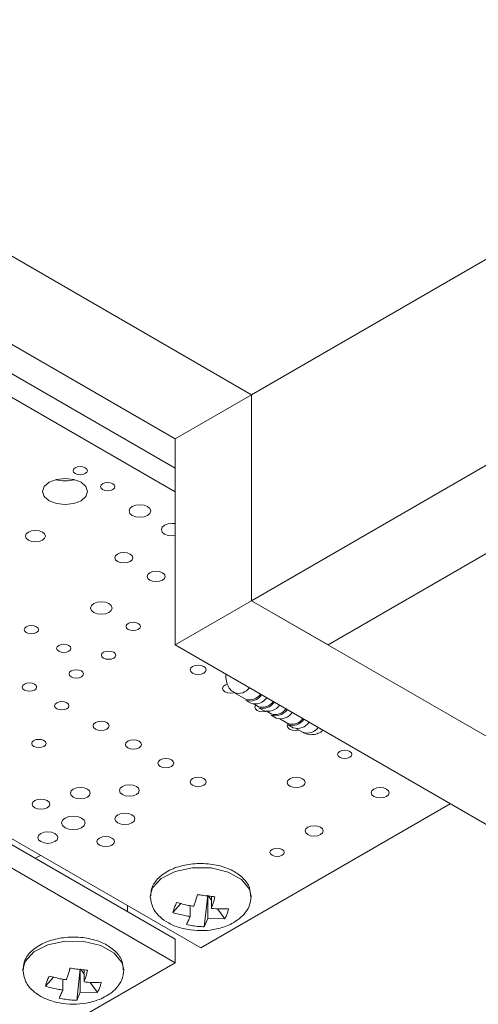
# Model space of a CAD drawing. Header units: millimetres. Extents: x 0 to 210, y 0 to 297.
# Tile 15 of 24: x 143.88 to 146.42, y 158.48 to 163.94. Entities that reach past the tile are written whole.
import ezdxf

# ---------------------------------------------------------------- set-up
doc = ezdxf.new("R2010")
doc.units = ezdxf.units.MM

msp = doc.modelspace()

# ---------------------------------------------------------------- linework, layer by layer
at = {"color": 7, "linetype": 'Continuous', "lineweight": 15}
for p, q in [((145.1646, 161.8619), (158.5997, 169.6178)), ((158.5997, 168.4746), (145.1646, 160.7188)), ((159.0239, 168.2297), (145.5889, 160.4738)), ((143.0433, 163.0865), (145.1646, 161.8619)), ((145.1646, 161.8619), (143.2084, 162.9913)), ((142.6191, 162.8416), (144.7404, 161.617)), ((144.7404, 161.454), (143.1847, 162.3521)), ((144.7404, 161.3234), (143.1847, 162.2214)), ((145.1646, 161.8619), (144.7404, 161.617)), ((145.1646, 160.7188), (145.1646, 161.8619)), ((144.7404, 161.617), (144.7404, 160.4738)), ((145.1646, 160.7188), (144.7404, 160.4738)), ((145.5889, 160.4738), (145.1646, 160.7188)), ((145.1646, 160.7188), (152.9428, 156.2285)), ((144.7404, 160.4738), (152.5185, 155.9836)), ((145.0687, 160.2084), (145.1307, 160.1726)), ((145.1317, 160.1662), (145.16, 160.1499)), ((145.1793, 160.1446), (145.2014, 160.1318)), ((145.2024, 160.1254), (145.2307, 160.1091)), ((145.25, 160.1037), (145.2721, 160.091)), ((145.2731, 160.0846), (145.3014, 160.0683)), ((145.3207, 160.0629), (145.3656, 160.037)), ((145.3667, 160.0306), (145.395, 160.0143)), ((145.4142, 160.0089), (145.4505, 159.988)), ((144.7404, 158.8415), (143.4747, 159.5722)), ((143.503, 159.5885), (144.8818, 158.7925)), ((144.8818, 158.7925), (146.2673, 159.5924)), ((144.7404, 158.7109), (143.3616, 159.5068)), ((144.9004, 158.9101), (144.9205, 159.0849)), ((144.9205, 158.9555), (144.9205, 159.0849)), ((144.941, 159.0568), (144.9234, 159.0809)), ((144.941, 159.012), (144.941, 159.079)), ((145.1617, 159.0737), (145.1618, 159.0787)), ((144.4747, 158.9949), (144.4747, 159.0275)), ((144.7717, 159.0392), (144.727, 158.9887)), ((144.8226, 158.9673), (144.8226, 159.0273)), ((145.0161, 158.9537), (144.9751, 159.0099)), ((144.9205, 158.9555), (144.9004, 158.9101)), ((144.9205, 158.9555), (145.0161, 158.9537)), ((144.7404, 158.7109), (144.7404, 158.8415)), ((142.6191, 157.4863), (144.7404, 158.7109)), ((144.0646, 158.631), (144.0199, 158.5805)), ((144.1933, 158.5019), (144.2134, 158.6767)), ((144.2134, 158.5473), (144.2134, 158.6767)), ((144.2339, 158.6486), (144.2163, 158.6727)), ((144.2339, 158.6038), (144.2339, 158.6708)), ((144.4546, 158.6655), (144.4547, 158.6705)), ((144.1155, 158.5591), (144.1155, 158.6191)), ((144.309, 158.5455), (144.268, 158.6017)), ((144.2134, 158.5473), (144.1933, 158.5019)), ((144.2134, 158.5473), (144.309, 158.5455))]:
    msp.add_line(p, q, dxfattribs=at)
at = {"color": 7, "linetype": 'Continuous', "lineweight": 15, "flags": 128}
for points in [[(144.2411, 161.4565), (144.2282, 161.4614), (144.2129, 161.4632), (144.1977, 161.4614), (144.1847, 161.4565), (144.1761, 161.449), (144.1731, 161.4402), (144.1761, 161.4314), (144.1847, 161.4239), (144.1977, 161.4189), (144.2129, 161.4172), (144.2282, 161.4189), (144.2411, 161.4239), (144.2498, 161.4314), (144.2528, 161.4402), (144.2498, 161.449), (144.2411, 161.4565)], [(144.2174, 161.376), (144.1769, 161.3916), (144.1291, 161.3971), (144.0812, 161.3916), (144.0407, 161.376), (144.0136, 161.3526), (144.0041, 161.325), (144.0136, 161.2974), (144.0407, 161.274), (144.0812, 161.2583), (144.1291, 161.2528), (144.1769, 161.2583), (144.2174, 161.274), (144.2445, 161.2974), (144.254, 161.325), (144.2445, 161.3526), (144.2174, 161.376)], [(144.3938, 161.3683), (144.3809, 161.3733), (144.3656, 161.3751), (144.3503, 161.3733), (144.3374, 161.3683), (144.3288, 161.3609), (144.3257, 161.352), (144.3288, 161.3432), (144.3374, 161.3358), (144.3503, 161.3308), (144.3656, 161.329), (144.3809, 161.3308), (144.3938, 161.3358), (144.4025, 161.3432), (144.4055, 161.352), (144.4025, 161.3609), (144.3938, 161.3683)], [(144.5869, 161.2413), (144.5674, 161.2488), (144.5445, 161.2514), (144.5216, 161.2488), (144.5021, 161.2413), (144.4891, 161.2301), (144.4846, 161.2168), (144.4891, 161.2036), (144.5021, 161.1924), (144.5216, 161.1849), (144.5445, 161.1822), (144.5674, 161.1849), (144.5869, 161.1924), (144.5999, 161.2036), (144.6044, 161.2168), (144.5999, 161.2301), (144.5869, 161.2413)], [(144.7404, 161.1465), (144.7241, 161.1478), (144.7012, 161.1451), (144.6817, 161.1376), (144.6687, 161.1264), (144.6642, 161.1132), (144.6687, 161.0999), (144.6817, 161.0887), (144.7012, 161.0812), (144.7241, 161.0786), (144.7404, 161.0799)], [(144.0033, 161.0998), (143.9855, 161.1067), (143.9644, 161.1091), (143.9433, 161.1067), (143.9254, 161.0998), (143.9134, 161.0895), (143.9093, 161.0773), (143.9134, 161.0651), (143.9254, 161.0548), (143.9433, 161.0479), (143.9644, 161.0455), (143.9855, 161.0479), (144.0033, 161.0548), (144.0153, 161.0651), (144.0195, 161.0773), (144.0153, 161.0895), (144.0033, 161.0998)], [(144.4901, 160.9781), (144.4738, 160.9843), (144.4547, 160.9865), (144.4355, 160.9843), (144.4193, 160.9781), (144.4085, 160.9687), (144.4047, 160.9576), (144.4085, 160.9466), (144.4193, 160.9372), (144.4355, 160.9309), (144.4547, 160.9287), (144.4738, 160.9309), (144.4901, 160.9372), (144.5009, 160.9466), (144.5047, 160.9576), (144.5009, 160.9687), (144.4901, 160.9781)], [(144.6697, 160.8744), (144.6534, 160.8806), (144.6343, 160.8828), (144.6151, 160.8806), (144.5989, 160.8744), (144.5881, 160.865), (144.5843, 160.854), (144.5881, 160.8429), (144.5989, 160.8335), (144.6151, 160.8273), (144.6343, 160.8251), (144.6534, 160.8273), (144.6697, 160.8335), (144.6805, 160.8429), (144.6843, 160.854), (144.6805, 160.865), (144.6697, 160.8744)], [(144.3726, 160.7029), (144.3532, 160.7104), (144.3302, 160.713), (144.3073, 160.7104), (144.2878, 160.7029), (144.2748, 160.6917), (144.2703, 160.6784), (144.2748, 160.6652), (144.2878, 160.6539), (144.3073, 160.6464), (144.3302, 160.6438), (144.3532, 160.6464), (144.3726, 160.6539), (144.3856, 160.6652), (144.3902, 160.6784), (144.3856, 160.6917), (144.3726, 160.7029)], [(144.5352, 160.5927), (144.5222, 160.5977), (144.507, 160.5994), (144.4917, 160.5977), (144.4788, 160.5927), (144.4701, 160.5852), (144.4671, 160.5764), (144.4701, 160.5676), (144.4788, 160.5601), (144.4917, 160.5551), (144.507, 160.5534), (144.5222, 160.5551), (144.5352, 160.5601), (144.5438, 160.5676), (144.5468, 160.5764), (144.5438, 160.5852), (144.5352, 160.5927)], [(143.9701, 160.575), (143.9572, 160.58), (143.9419, 160.5818), (143.9267, 160.58), (143.9137, 160.575), (143.9051, 160.5676), (143.902, 160.5588), (143.9051, 160.55), (143.9137, 160.5425), (143.9267, 160.5375), (143.9419, 160.5357), (143.9572, 160.5375), (143.9701, 160.5425), (143.9788, 160.55), (143.9818, 160.5588), (143.9788, 160.5676), (143.9701, 160.575)], [(144.1497, 160.4714), (144.1368, 160.4763), (144.1215, 160.4781), (144.1063, 160.4763), (144.0933, 160.4714), (144.0847, 160.4639), (144.0816, 160.4551), (144.0847, 160.4463), (144.0933, 160.4388), (144.1063, 160.4338), (144.1215, 160.4321), (144.1368, 160.4338), (144.1497, 160.4388), (144.1584, 160.4463), (144.1614, 160.4551), (144.1584, 160.4639), (144.1497, 160.4714)], [(144.3988, 160.4331), (144.3859, 160.4381), (144.3706, 160.4398), (144.3554, 160.4381), (144.3424, 160.4331), (144.3338, 160.4256), (144.3308, 160.4168), (144.3338, 160.408), (144.3424, 160.4005), (144.3554, 160.3956), (144.3706, 160.3938), (144.3859, 160.3956), (144.3988, 160.4005), (144.4075, 160.408), (144.4105, 160.4168), (144.4075, 160.4256), (144.3988, 160.4331)], [(144.2192, 160.3294), (144.2063, 160.3344), (144.191, 160.3362), (144.1758, 160.3344), (144.1628, 160.3294), (144.1542, 160.3219), (144.1512, 160.3131), (144.1542, 160.3043), (144.1628, 160.2969), (144.1758, 160.2919), (144.191, 160.2901), (144.2063, 160.2919), (144.2192, 160.2969), (144.2279, 160.3043), (144.2309, 160.3131), (144.2279, 160.3219), (144.2192, 160.3294)], [(144.8996, 160.3543), (144.885, 160.3599), (144.8678, 160.3619), (144.8506, 160.3599), (144.836, 160.3543), (144.8262, 160.3459), (144.8228, 160.3359), (144.8262, 160.326), (144.836, 160.3176), (144.8506, 160.312), (144.8678, 160.31), (144.885, 160.312), (144.8996, 160.3176), (144.9093, 160.326), (144.9127, 160.3359), (144.9093, 160.3459), (144.8996, 160.3543)], [(143.9592, 160.256), (143.9462, 160.261), (143.931, 160.2627), (143.9157, 160.261), (143.9028, 160.256), (143.8941, 160.2485), (143.8911, 160.2397), (143.8941, 160.2309), (143.9028, 160.2234), (143.9157, 160.2185), (143.931, 160.2167), (143.9462, 160.2185), (143.9592, 160.2234), (143.9678, 160.2309), (143.9708, 160.2397), (143.9678, 160.2485), (143.9592, 160.256)], [(145.0301, 160.2562), (145.0156, 160.2506), (145.0059, 160.2422), (145.0024, 160.2323), (145.0059, 160.2223), (145.0156, 160.2139), (145.0302, 160.2083), (145.0474, 160.2063), (145.0646, 160.2083), (145.0694, 160.2096)], [(144.1388, 160.1523), (144.1258, 160.1573), (144.1106, 160.1591), (144.0953, 160.1573), (144.0824, 160.1523), (144.0737, 160.1449), (144.0707, 160.136), (144.0737, 160.1272), (144.0824, 160.1198), (144.0953, 160.1148), (144.1106, 160.113), (144.1258, 160.1148), (144.1388, 160.1198), (144.1474, 160.1272), (144.1504, 160.136), (144.1474, 160.1449), (144.1388, 160.1523)], [(145.1868, 160.1402), (145.1855, 160.1385), (145.182, 160.1286), (145.1855, 160.1186), (145.1952, 160.1102), (145.2098, 160.1046), (145.227, 160.1026), (145.2435, 160.1044)], [(144.3608, 160.0432), (144.3462, 160.0489), (144.329, 160.0508), (144.3118, 160.0489), (144.2972, 160.0432), (144.2874, 160.0348), (144.284, 160.0249), (144.2874, 160.015), (144.2972, 160.0065), (144.3118, 160.0009), (144.329, 159.9989), (144.3462, 160.0009), (144.3608, 160.0065), (144.3705, 160.015), (144.3739, 160.0249), (144.3705, 160.0348), (144.3608, 160.0432)], [(145.3664, 160.0365), (145.3651, 160.0348), (145.3616, 160.0249), (145.3651, 160.015), (145.3748, 160.0065), (145.3894, 160.0009), (145.4066, 159.9989), (145.4238, 160.0009), (145.4268, 160.0017)], [(144.0114, 159.9432), (143.9985, 159.9482), (143.9832, 159.9499), (143.968, 159.9482), (143.955, 159.9432), (143.9464, 159.9357), (143.9434, 159.9269), (143.9464, 159.9181), (143.955, 159.9106), (143.968, 159.9056), (143.9832, 159.9039), (143.9985, 159.9056), (144.0114, 159.9106), (144.0201, 159.9181), (144.0231, 159.9269), (144.0201, 159.9357), (144.0114, 159.9432)], [(144.5404, 159.9396), (144.5258, 159.9452), (144.5086, 159.9472), (144.4914, 159.9452), (144.4768, 159.9396), (144.467, 159.9311), (144.4636, 159.9212), (144.467, 159.9113), (144.4768, 159.9029), (144.4914, 159.8972), (144.5086, 159.8953), (144.5258, 159.8972), (144.5404, 159.9029), (144.5501, 159.9113), (144.5535, 159.9212), (144.5501, 159.9311), (144.5404, 159.9396)], [(145.7098, 159.8828), (145.6968, 159.8878), (145.6815, 159.8896), (145.6662, 159.8878), (145.6532, 159.8828), (145.6446, 159.8753), (145.6415, 159.8665), (145.6446, 159.8577), (145.6532, 159.8502), (145.6662, 159.8452), (145.6815, 159.8434), (145.6968, 159.8452), (145.7098, 159.8502), (145.7185, 159.8577), (145.7215, 159.8665), (145.7185, 159.8753), (145.7098, 159.8828)], [(144.72, 159.8359), (144.7054, 159.8415), (144.6882, 159.8435), (144.671, 159.8415), (144.6564, 159.8359), (144.6466, 159.8275), (144.6432, 159.8175), (144.6466, 159.8076), (144.6564, 159.7992), (144.671, 159.7935), (144.6882, 159.7916), (144.7054, 159.7935), (144.72, 159.7992), (144.7297, 159.8076), (144.7331, 159.8175), (144.7297, 159.8275), (144.72, 159.8359)], [(144.8996, 159.7322), (144.885, 159.7378), (144.8678, 159.7398), (144.8506, 159.7378), (144.836, 159.7322), (144.8262, 159.7238), (144.8228, 159.7138), (144.8262, 159.7039), (144.836, 159.6955), (144.8506, 159.6899), (144.8678, 159.6879), (144.885, 159.6899), (144.8996, 159.6955), (144.9093, 159.7039), (144.9127, 159.7138), (144.9093, 159.7238), (144.8996, 159.7322)], [(145.4475, 159.7314), (145.4312, 159.7376), (145.4121, 159.7398), (145.393, 159.7376), (145.3768, 159.7314), (145.3659, 159.722), (145.3621, 159.711), (145.3659, 159.6999), (145.3768, 159.6906), (145.393, 159.6843), (145.4121, 159.6821), (145.4312, 159.6843), (145.4475, 159.6906), (145.4583, 159.6999), (145.4621, 159.711), (145.4583, 159.722), (145.4475, 159.7314)], [(144.2525, 159.6742), (144.2346, 159.6811), (144.2135, 159.6836), (144.1924, 159.6811), (144.1745, 159.6742), (144.1626, 159.6639), (144.1584, 159.6517), (144.1626, 159.6396), (144.1745, 159.6292), (144.1924, 159.6223), (144.2135, 159.6199), (144.2346, 159.6223), (144.2525, 159.6292), (144.2644, 159.6396), (144.2686, 159.6517), (144.2644, 159.6639), (144.2525, 159.6742)], [(144.5247, 159.6885), (144.5069, 159.6954), (144.4858, 159.6979), (144.4647, 159.6954), (144.4468, 159.6885), (144.4348, 159.6782), (144.4306, 159.666), (144.4348, 159.6539), (144.4468, 159.6435), (144.4647, 159.6366), (144.4858, 159.6342), (144.5069, 159.6366), (144.5247, 159.6435), (144.5367, 159.6539), (144.5409, 159.666), (144.5367, 159.6782), (144.5247, 159.6885)], [(145.9142, 159.6742), (145.8979, 159.6805), (145.8788, 159.6827), (145.8596, 159.6805), (145.8434, 159.6742), (145.8326, 159.6649), (145.8287, 159.6538), (145.8326, 159.6428), (145.8434, 159.6334), (145.8596, 159.6271), (145.8788, 159.6249), (145.8979, 159.6271), (145.9142, 159.6334), (145.925, 159.6428), (145.9288, 159.6538), (145.925, 159.6649), (145.9142, 159.6742)], [(144.0292, 159.6098), (144.0136, 159.6159), (143.9951, 159.618), (143.9766, 159.6159), (143.961, 159.6098), (143.9505, 159.6008), (143.9468, 159.5901), (143.9505, 159.5795), (143.961, 159.5704), (143.9766, 159.5644), (143.9951, 159.5623), (144.0136, 159.5644), (144.0292, 159.5704), (144.0397, 159.5795), (144.0433, 159.5901), (144.0397, 159.6008), (144.0292, 159.6098)], [(144.2207, 159.513), (144.1996, 159.5211), (144.1747, 159.524), (144.1498, 159.5211), (144.1287, 159.513), (144.1146, 159.5008), (144.1097, 159.4865), (144.1146, 159.4721), (144.1287, 159.4599), (144.1498, 159.4518), (144.1747, 159.4489), (144.1996, 159.4518), (144.2207, 159.4599), (144.2348, 159.4721), (144.2397, 159.4865), (144.2348, 159.5008), (144.2207, 159.513)], [(144.5, 159.5314), (144.4821, 159.5383), (144.461, 159.5407), (144.4399, 159.5383), (144.422, 159.5314), (144.4101, 159.521), (144.4059, 159.5089), (144.4101, 159.4967), (144.422, 159.4864), (144.4399, 159.4795), (144.461, 159.477), (144.4821, 159.4795), (144.5, 159.4864), (144.5119, 159.4967), (144.5161, 159.5089), (144.5119, 159.521), (144.5, 159.5314)], [(145.5465, 159.462), (145.5303, 159.4683), (145.5111, 159.4705), (145.492, 159.4683), (145.4757, 159.462), (145.4649, 159.4526), (145.4611, 159.4416), (145.4649, 159.4305), (145.4757, 159.4211), (145.492, 159.4149), (145.5111, 159.4127), (145.5303, 159.4149), (145.5465, 159.4211), (145.5574, 159.4305), (145.5612, 159.4416), (145.5574, 159.4526), (145.5465, 159.462)], [(144.0721, 159.4273), (144.0543, 159.4342), (144.0332, 159.4366), (144.0121, 159.4342), (143.9942, 159.4273), (143.9822, 159.4169), (143.978, 159.4048), (143.9822, 159.3926), (143.9942, 159.3823), (144.0121, 159.3754), (144.0332, 159.3729), (144.0543, 159.3754), (144.0721, 159.3823), (144.0841, 159.3926), (144.0883, 159.4048), (144.0841, 159.4169), (144.0721, 159.4273)], [(144.3884, 159.4025), (144.3728, 159.4085), (144.3543, 159.4106), (144.3358, 159.4085), (144.3202, 159.4025), (144.3097, 159.3934), (144.306, 159.3828), (144.3097, 159.3721), (144.3202, 159.3631), (144.3358, 159.357), (144.3543, 159.3549), (144.3728, 159.357), (144.3884, 159.3631), (144.3989, 159.3721), (144.4026, 159.3828), (144.3989, 159.3934), (144.3884, 159.4025)], [(145.3342, 159.3394), (145.3213, 159.3444), (145.306, 159.3462), (145.2908, 159.3444), (145.2778, 159.3394), (145.2692, 159.332), (145.2661, 159.3232), (145.2692, 159.3144), (145.2778, 159.3069), (145.2908, 159.3019), (145.306, 159.3001), (145.3213, 159.3019), (145.3342, 159.3069), (145.3429, 159.3144), (145.3459, 159.3232), (145.3429, 159.332), (145.3342, 159.3394)], [(143.9926, 159.3058), (143.9626, 159.2906), (143.9625, 159.2906)], [(144.9393, 159.2365), (144.8364, 159.2378), (144.7396, 159.2175), (144.6621, 159.1785), (144.6142, 159.1259), (144.6018, 159.0807), (144.6019, 159.0731)], [(144.2321, 158.8283), (144.1293, 158.8296), (144.0325, 158.8093), (143.955, 158.7703), (143.9071, 158.7177), (143.8947, 158.6725), (143.8948, 158.6649)]]:
    msp.add_lwpolyline(points, dxfattribs=at)
at = {"color": 8, "linetype": 'Continuous', "lineweight": 15, "flags": 128}
for points in [[(145.1618, 159.0787), (145.1527, 159.1191), (145.1089, 159.1728), (145.0344, 159.2138), (144.9393, 159.2365)], [(144.4547, 158.6705), (144.4456, 158.7109), (144.4018, 158.7646), (144.3273, 158.8056), (144.2321, 158.8283)]]:
    msp.add_lwpolyline(points, dxfattribs=at)
at = {"color": 7, "linetype": 'Continuous', "lineweight": 15}
for centre, radius, start, end in [((144.1291, 161.5895), 0.2061, 255.089, 284.911), ((145.1533, 160.2432), 0.0741, 252.2267, 324.7957), ((145.1554, 160.2408), 0.0783, 252.3794, 325.8187), ((145.1837, 160.2245), 0.0783, 252.3794, 325.8187), ((145.224, 160.2024), 0.0741, 252.2267, 324.7957), ((145.2261, 160.2), 0.0783, 252.3794, 325.8187), ((145.2544, 160.1837), 0.0783, 252.3794, 325.8187), ((145.2947, 160.1616), 0.0741, 252.2267, 324.7957), ((145.2968, 160.1592), 0.0783, 252.3794, 325.8187), ((145.3251, 160.1429), 0.0783, 252.3794, 325.8187), ((145.3883, 160.1076), 0.0741, 252.2267, 324.7957), ((145.3904, 160.1052), 0.0783, 252.3794, 325.8187), ((145.4187, 160.0889), 0.0783, 252.3794, 325.8187)]:
    msp.add_arc(centre, radius, start, end, dxfattribs=at)
at = {"color": 8, "linetype": 'Continuous', "lineweight": 15}
for centre, radius, start, end in [((145.0912, 160.2791), 0.0742, 252.3902, 324.771), ((145.4731, 160.0586), 0.0741, 252.2267, 324.7957)]:
    msp.add_arc(centre, radius, start, end, dxfattribs=at)
at = {"color": 7, "linetype": 'Continuous', "lineweight": 15}
for points, knots in [([(145.0242, 160.31), (145.0241, 160.3096), (145.0199, 160.2976), (145.0228, 160.2729), (145.0338, 160.241), (145.051, 160.2186), (145.0652, 160.2117), (145.0695, 160.2097)], [0, 0, 0, 0, 0.010991, 0.318798, 0.600846, 0.879881, 1, 1, 1, 1]), ([(145.4513, 159.9892), (145.4566, 159.9859), (145.471, 159.977), (145.4986, 159.9744), (145.5281, 159.9803), (145.5491, 159.9897), (145.5581, 159.9987), (145.5601, 160.0006)], [0, 0, 0, 0, 0.158261, 0.427969, 0.67674, 0.931027, 1, 1, 1, 1]), ([(144.935, 159.2579), (144.9186, 159.2593), (144.8712, 159.2634), (144.791, 159.255), (144.7051, 159.2263), (144.6425, 159.181), (144.6063, 159.1295), (144.6054, 159.0949), (144.605, 159.0815)], [0, 0, 0, 0, 0.105087, 0.304112, 0.50603, 0.713129, 0.888114, 1, 1, 1, 1]), ([(145.1585, 159.0787), (145.1579, 159.0948), (145.1567, 159.1317), (145.1195, 159.1818), (145.0608, 159.2243), (144.9947, 159.2487), (144.9499, 159.2556), (144.935, 159.2579)], [0, 0, 0, 0, 0.1706621, 0.3919518, 0.6241989, 0.875153, 1, 1, 1, 1]), ([(144.6018, 159.0789), (144.605, 159.0564), (144.6109, 159.0145), (144.6515, 158.9655), (144.6979, 158.9324), (144.7548, 158.9068), (144.8212, 158.8907), (144.8984, 158.8871), (144.9742, 158.8966), (145.0373, 158.9176), (145.0881, 158.947), (145.1256, 158.9803), (145.1555, 159.0247), (145.1596, 159.0601), (145.1618, 159.0788)], [0, 0, 0, 0, 0.104207, 0.194266, 0.270387, 0.333427, 0.431062, 0.520467, 0.606065, 0.704787, 0.765753, 0.835129, 0.913224, 1, 1, 1, 1]), ([(144.8632, 159.0888), (144.8585, 159.0725), (144.8519, 159.0494), (144.8451, 159.0296), (144.8431, 159.0238)], [0, 0, 0, 0, 0.703786, 1, 1, 1, 1]), ([(144.961, 159.077), (144.9494, 159.0781), (144.9261, 159.0804), (144.8934, 159.0844), (144.8724, 159.0875), (144.8632, 159.0888)], [0, 0, 0, 0, 0.359463, 0.720198, 1, 1, 1, 1]), ([(144.961, 159.077), (144.9587, 159.0687), (144.9541, 159.052), (144.9474, 159.0307), (144.943, 159.0178), (144.941, 159.012)], [0, 0, 0, 0, 0.350852, 0.70394, 1, 1, 1, 1]), ([(144.7475, 159.0452), (144.7446, 159.038), (144.7389, 159.0235), (144.7321, 159.0047), (144.7285, 158.9936), (144.727, 158.9887)], [0, 0, 0, 0, 0.359463, 0.720198, 1, 1, 1, 1]), ([(144.7475, 159.0452), (144.7698, 159.0391), (144.8015, 159.0304), (144.8336, 159.0253), (144.8431, 159.0238)], [0, 0, 0, 0, 0.703786, 1, 1, 1, 1]), ([(144.941, 159.012), (144.957, 159.0107), (144.9892, 159.0081), (145.0207, 159.0095), (145.0366, 159.0102)], [0, 0, 0, 0, 0.49796, 1, 1, 1, 1]), ([(144.727, 158.9887), (144.738, 158.9854), (144.7602, 158.9789), (144.7922, 158.9722), (144.8131, 158.9688), (144.8226, 158.9673)], [0, 0, 0, 0, 0.350852, 0.70394, 1, 1, 1, 1]), ([(144.8226, 158.9673), (144.8192, 158.9587), (144.8125, 158.9415), (144.8059, 158.9285), (144.8025, 158.9219)], [0, 0, 0, 0, 0.49796, 1, 1, 1, 1]), ([(145.0161, 158.9537), (145.019, 158.9599), (145.0247, 158.9723), (145.0314, 158.9913), (145.035, 159.0045), (145.0366, 159.0102)], [0, 0, 0, 0, 0.359463, 0.720198, 1, 1, 1, 1]), ([(144.8025, 158.9219), (144.8142, 158.9198), (144.8375, 158.9154), (144.8702, 158.9116), (144.8912, 158.9106), (144.9004, 158.9101)], [0, 0, 0, 0, 0.359463, 0.720198, 1, 1, 1, 1]), ([(144.2279, 158.8497), (144.2115, 158.8511), (144.1641, 158.8552), (144.0839, 158.8468), (143.998, 158.8181), (143.9354, 158.7728), (143.8992, 158.7213), (143.8983, 158.6867), (143.8979, 158.6732)], [0, 0, 0, 0, 0.105087, 0.304112, 0.50603, 0.713129, 0.888114, 1, 1, 1, 1]), ([(144.4514, 158.6705), (144.4508, 158.6866), (144.4496, 158.7235), (144.4124, 158.7736), (144.3537, 158.8161), (144.2876, 158.8405), (144.2428, 158.8474), (144.2279, 158.8497)], [0, 0, 0, 0, 0.1706621, 0.3919518, 0.6241989, 0.875153, 1, 1, 1, 1]), ([(143.8947, 158.6707), (143.8978, 158.6482), (143.9037, 158.6063), (143.9444, 158.5573), (143.9908, 158.5242), (144.0477, 158.4986), (144.1141, 158.4825), (144.1913, 158.4789), (144.2671, 158.4884), (144.3302, 158.5094), (144.381, 158.5388), (144.4185, 158.5721), (144.4484, 158.6165), (144.4525, 158.6519), (144.4547, 158.6706)], [0, 0, 0, 0, 0.104207, 0.194266, 0.270387, 0.333427, 0.431062, 0.520467, 0.606065, 0.704787, 0.765753, 0.835129, 0.913224, 1, 1, 1, 1]), ([(144.0404, 158.637), (144.0375, 158.6298), (144.0318, 158.6153), (144.025, 158.5965), (144.0214, 158.5854), (144.0199, 158.5805)], [0, 0, 0, 0, 0.359463, 0.720198, 1, 1, 1, 1]), ([(144.0404, 158.637), (144.0627, 158.6309), (144.0944, 158.6222), (144.1265, 158.6171), (144.136, 158.6156)], [0, 0, 0, 0, 0.703786, 1, 1, 1, 1]), ([(144.1561, 158.6806), (144.1514, 158.6643), (144.1447, 158.6412), (144.138, 158.6214), (144.136, 158.6156)], [0, 0, 0, 0, 0.703786, 1, 1, 1, 1]), ([(144.2539, 158.6688), (144.2423, 158.6699), (144.219, 158.6722), (144.1863, 158.6762), (144.1652, 158.6793), (144.1561, 158.6806)], [0, 0, 0, 0, 0.359463, 0.720198, 1, 1, 1, 1]), ([(144.2539, 158.6688), (144.2516, 158.6605), (144.247, 158.6438), (144.2402, 158.6225), (144.2359, 158.6096), (144.2339, 158.6038)], [0, 0, 0, 0, 0.350852, 0.70394, 1, 1, 1, 1]), ([(144.0199, 158.5805), (144.0309, 158.5772), (144.0531, 158.5707), (144.0851, 158.564), (144.106, 158.5606), (144.1155, 158.5591)], [0, 0, 0, 0, 0.350852, 0.70394, 1, 1, 1, 1]), ([(144.2339, 158.6038), (144.2499, 158.6025), (144.2821, 158.5999), (144.3136, 158.6013), (144.3295, 158.602)], [0, 0, 0, 0, 0.49796, 1, 1, 1, 1]), ([(144.309, 158.5455), (144.3119, 158.5517), (144.3176, 158.5641), (144.3243, 158.5831), (144.3279, 158.5963), (144.3295, 158.602)], [0, 0, 0, 0, 0.359463, 0.720198, 1, 1, 1, 1]), ([(144.1155, 158.5591), (144.1121, 158.5505), (144.1054, 158.5333), (144.0988, 158.5203), (144.0954, 158.5137)], [0, 0, 0, 0, 0.49796, 1, 1, 1, 1]), ([(144.0954, 158.5137), (144.1071, 158.5115), (144.1304, 158.5072), (144.1631, 158.5034), (144.1841, 158.5024), (144.1933, 158.5019)], [0, 0, 0, 0, 0.359463, 0.720198, 1, 1, 1, 1])]:
    msp.add_open_spline(points, degree=3, knots=knots, dxfattribs=at)

doc.saveas('drawing.dxf')
